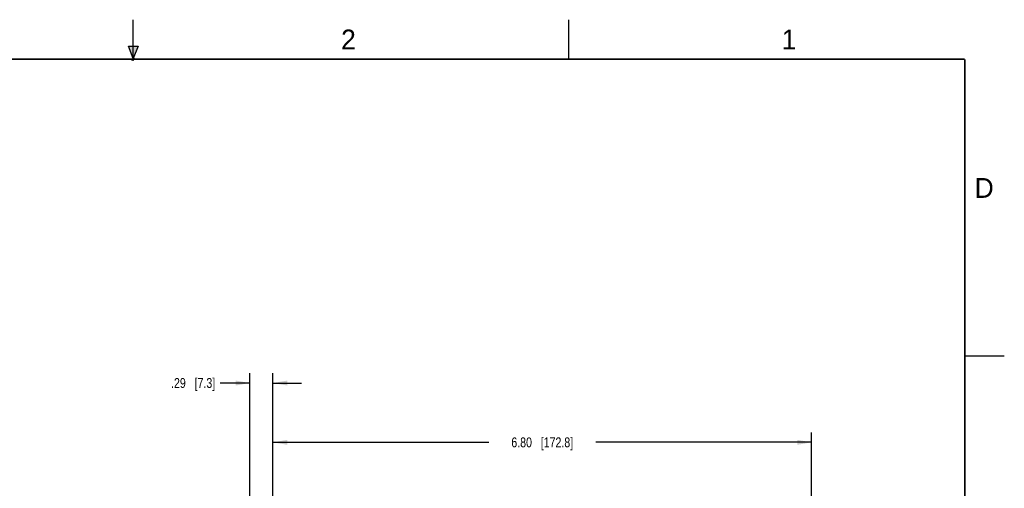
# Model space of a CAD drawing. Header units: inches. Extents: x 0 to 22, y 0 to 17.
# Tile 22 of 22: x 9.6 to 22, y 11.1 to 17. Entities that reach past the tile are written whole.
import ezdxf

# ---------------------------------------------------------------- set-up
doc = ezdxf.new("R2010")
doc.units = ezdxf.units.IN
doc.header["$LTSCALE"] = 1.21
doc.header["$MEASUREMENT"] = 0
doc.layers.get('0').update_dxf_attribs({"linetype": 'CONTINUOUS'})
doc.layers.add('DIMENSIONS', color=7, linetype='CONTINUOUS')
doc.styles.get("Standard").update_dxf_attribs({"font": 'txt', "width": 0.8})
doc.styles.add('TEXTSTYLE_2', font='txt')
doc.dimstyles.new('DIMSTYLE_1', dxfattribs={"dimtxt": 0.125, "dimasz": 0.18, "dimexe": 0.125, "dimexo": 0.0625, "dimgap": 0.0625, "dimtad": 0, "dimtih": 1, "dimtoh": 1, "dimzin": 4, "dimdsep": 46, "dimtxsty": 'STANDARD', "dimblk": '_FILLED', "dimblk1": '_FILLED', "dimblk2": '_FILLED', "dimcen": 0.09, "dimadec": 0, "dimazin": 0, "dimtp": 0.005, "dimtm": 0.005, "dimtfac": 1, "dimtofl": 0, "dimtmove": 0, "dimatfit": 3, "dimldrblk": '_FILLED', "dimfxl": 1, "dimtolj": 1, "dimtzin": 4, "dimarcsym": 0})

# ---------------------------------------------------------------- blocks, each defined once
blk = doc.blocks.new('_FILLED')
at = {"color": 0, "linetype": 'BYBLOCK'}
blk.add_solid([(0, 0), (-1, 0.174), (-1, -0.174)], dxfattribs=at)
blk = doc.blocks.new('*D2')
at = {"layer": 'DIMENSIONS', "color": 2, "linetype": 'CONTINUOUS'}
for p, q in [((12.764, 10.974), (12.764, 11.787)), ((19.567, 8.941), (19.567, 11.787)), ((12.764, 11.662), (15.49, 11.662)), ((19.567, 11.662), (16.84, 11.662))]:
    blk.add_line(p, q, dxfattribs=at)
at = {"layer": 'DIMENSIONS', "color": 2, "linetype": 'CONTINUOUS', "xscale": 0.18, "yscale": 0.18, "zscale": 0.18, "rotation": 180}
blk.add_blockref('_FILLED', (12.764, 11.662), dxfattribs=at)
at = {"layer": 'DIMENSIONS', "color": 2, "linetype": 'CONTINUOUS', "xscale": 0.18, "yscale": 0.18, "zscale": 0.18}
blk.add_blockref('_FILLED', (19.567, 11.662), dxfattribs=at)
at = {"layer": 'DIMENSIONS', "color": 2, "linetype": 'CONTINUOUS', "insert": (16.165, 11.724), "char_height": 0.125, "width": 1.225, "attachment_point": 2, "line_spacing_factor": 0.9}
blk.add_mtext('6.80{\\Ftxt.shx;\\W1.000000;\\H0.125000; }[172.8]', dxfattribs=at)
blk = doc.blocks.new('*D6')
at = {"layer": 'DIMENSIONS', "color": 2, "linetype": 'CONTINUOUS'}
for p, q in [((12.474, 8.454), (12.474, 12.536)), ((12.764, 10.974), (12.764, 12.536)), ((12.474, 12.411), (12.098, 12.411)), ((12.764, 12.411), (13.124, 12.411))]:
    blk.add_line(p, q, dxfattribs=at)
at = {"layer": 'DIMENSIONS', "color": 2, "linetype": 'CONTINUOUS', "xscale": 0.18, "yscale": 0.18, "zscale": 0.18}
blk.add_blockref('_FILLED', (12.474, 12.411), dxfattribs=at)
at = {"layer": 'DIMENSIONS', "color": 2, "linetype": 'CONTINUOUS', "xscale": 0.18, "yscale": 0.18, "zscale": 0.18, "rotation": 180}
blk.add_blockref('_FILLED', (12.764, 12.411), dxfattribs=at)
at = {"layer": 'DIMENSIONS', "color": 2, "linetype": 'CONTINUOUS', "insert": (12.035, 12.474), "char_height": 0.125, "width": 0.925, "attachment_point": 3, "line_spacing_factor": 0.9}
blk.add_mtext('.29{\\Ftxt.shx;\\W1.000000;\\H0.125000; }[7.3]', dxfattribs=at)

msp = doc.modelspace()

# ---------------------------------------------------------------- hatches: boundary and pattern name
at = {"linetype": 'CONTINUOUS'}
msp.add_hatch(color=2, dxfattribs=at).paths.add_polyline_path([(11, 16.51), (10.938, 16.666), (11.062, 16.666)])

# ---------------------------------------------------------------- linework, layer by layer
at = {"color": 2, "linetype": 'CONTINUOUS'}
for p, q in [((11, 16.485), (11, 17)), ((16.5, 16.5), (16.5, 17)), ((11, 16.51), (10.938, 16.666)), ((10.938, 16.666), (11.062, 16.666)), ((11.062, 16.666), (11, 16.51)), ((11.015, 16.515), (10.985, 16.485)), ((10.985, 16.485), (11, 16.515)), ((11, 16.485), (11.015, 16.515)), ((22, 12.75), (21.5, 12.75))]:
    msp.add_line(p, q, dxfattribs=at)
at = {"color": 7, "linetype": 'CONTINUOUS', "const_width": 0.02}
for points in [[(21.5, 16.5), (0.5, 16.5)], [(21.5, 0.5), (21.5, 16.5)]]:
    msp.add_lwpolyline(points, dxfattribs=at)

# ---------------------------------------------------------------- texts
at = {"color": 2, "linetype": 'CONTINUOUS', "char_height": 0.25, "width": 0.25, "attachment_point": 1, "line_spacing_factor": 0.9, "style": 'TEXTSTYLE_2'}
for s, insert in [('2', (13.625, 16.875)), ('1', (19.188, 16.875)), ('D', (21.625, 15))]:
    msp.add_mtext(s, dxfattribs=dict(at, insert=insert))

# ---------------------------------------------------------------- dimensions: what is measured, and where the dimension line sits
at = {"layer": 'DIMENSIONS', "color": 2, "linetype": 'CONTINUOUS'}
dim = msp.add_linear_dim(base=(12.474, 12.411), p1=(12.764, 10.911), p2=(12.474, 8.391), angle=180, dimstyle='DIMSTYLE_1', dxfattribs=at)
dim.commit()
dim.dimension.update_dxf_attribs({"geometry": '*D6', "text_midpoint": (11.573, 12.411), "dimtype": 160})
dim = msp.add_linear_dim(base=(19.567, 11.662), p1=(12.764, 10.911), p2=(19.567, 8.878), dimstyle='DIMSTYLE_1', dxfattribs=at)
dim.commit()
dim.dimension.update_dxf_attribs({"geometry": '*D2', "text_midpoint": (16.165, 11.662), "dimtype": 160})

doc.saveas('drawing.dxf')
